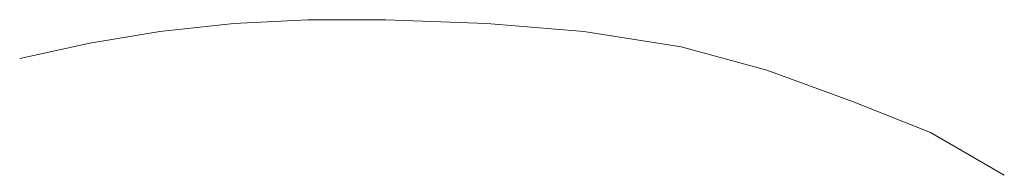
# Model space of a CAD drawing. Extents: x 261105 to 7565828, y -85627 to 5881792.
# Tile 63 of 116: x 353643.25 to 353651.29, y -24177.11 to -24175.84. Entities that reach past the tile are written whole.
import ezdxf

# ---------------------------------------------------------------- set-up
doc = ezdxf.new("R2010")
doc.units = 0
doc.header["$MEASUREMENT"] = 0
doc.layers.add('CZ-CI', color=140, linetype='Continuous', lineweight=9)

msp = doc.modelspace()

# ---------------------------------------------------------------- linework, layer by layer
at = {"layer": 'CZ-CI'}
for p, q in [((353644.996, -24175.8727, -0.0175), (353644.3919, -24175.9363, -0.0175)), ((353644.996, -24175.8727, -0.0175), (353644.3919, -24175.9363, -0.0175)), ((353644.996, -24175.8727, -0.0175), (353644.3919, -24175.9363, -0.0175)), ((353644.996, -24175.8727, -0.0175), (353644.3919, -24175.9363, -0.0175)), ((353644.996, -24175.8727, -0.0175), (353644.3919, -24175.9363, -0.0175)), ((353644.996, -24175.8727, -0.0175), (353644.3919, -24175.9363, -0.0175)), ((353644.996, -24175.8727, -0.0175), (353644.3919, -24175.9363, -0.0175)), ((353644.996, -24175.8727, -0.0175), (353644.3919, -24175.9363, -0.0175)), ((353644.996, -24175.8727, -0.0175), (353644.3919, -24175.9363, -0.0175)), ((353644.996, -24175.8727, -0.0175), (353644.3919, -24175.9363, -0.0175)), ((353644.996, -24175.8727, -0.0175), (353644.3919, -24175.9363, -0.0175)), ((353644.996, -24175.8727, -0.0175), (353644.3919, -24175.9363, -0.0175)), ((353644.996, -24175.8727, -0.0175), (353644.3919, -24175.9363, -0.0175)), ((353644.996, -24175.8727, -0.0175), (353644.3919, -24175.9363, -0.0175)), ((353644.996, -24175.8727, -0.0175), (353644.3919, -24175.9363, -0.0175)), ((353644.996, -24175.8727, -0.0175), (353644.3919, -24175.9363, -0.0175)), ((353644.996, -24175.8727, -0.0175), (353644.3919, -24175.9363, -0.0175)), ((353644.996, -24175.8727, -0.0175), (353644.3919, -24175.9363, -0.0175)), ((353644.996, -24175.8727, -0.0175), (353644.3919, -24175.9363, -0.0175)), ((353644.996, -24175.8727, -0.0175), (353644.3919, -24175.9363, -0.0175)), ((353644.996, -24175.8727, -0.0175), (353644.3919, -24175.9363, -0.0175)), ((353644.996, -24175.8727, -0.0175), (353644.3919, -24175.9363, -0.0175)), ((353644.996, -24175.8727, -0.0175), (353644.3919, -24175.9363, -0.0175)), ((353644.996, -24175.8727, -0.0175), (353644.3919, -24175.9363, -0.0175)), ((353645.6001, -24175.8409, -0.0175), (353644.996, -24175.8727, -0.0175)), ((353645.6001, -24175.8409, -0.0175), (353644.996, -24175.8727, -0.0175)), ((353645.6001, -24175.8409, -0.0175), (353644.996, -24175.8727, -0.0175)), ((353645.6001, -24175.8409, -0.0175), (353644.996, -24175.8727, -0.0175)), ((353645.6001, -24175.8409, -0.0175), (353644.996, -24175.8727, -0.0175)), ((353645.6001, -24175.8409, -0.0175), (353644.996, -24175.8727, -0.0175)), ((353645.6001, -24175.8409, -0.0175), (353644.996, -24175.8727, -0.0175)), ((353645.6001, -24175.8409, -0.0175), (353644.996, -24175.8727, -0.0175)), ((353645.6001, -24175.8409, -0.0175), (353644.996, -24175.8727, -0.0175)), ((353645.6001, -24175.8409, -0.0175), (353644.996, -24175.8727, -0.0175)), ((353645.6001, -24175.8409, -0.0175), (353644.996, -24175.8727, -0.0175)), ((353645.6001, -24175.8409, -0.0175), (353644.996, -24175.8727, -0.0175)), ((353645.6001, -24175.8409, -0.0175), (353644.996, -24175.8727, -0.0175)), ((353645.6001, -24175.8409, -0.0175), (353644.996, -24175.8727, -0.0175)), ((353645.6001, -24175.8409, -0.0175), (353644.996, -24175.8727, -0.0175)), ((353645.6001, -24175.8409, -0.0175), (353644.996, -24175.8727, -0.0175)), ((353645.6001, -24175.8409, -0.0175), (353644.996, -24175.8727, -0.0175)), ((353645.6001, -24175.8409, -0.0175), (353644.996, -24175.8727, -0.0175)), ((353645.6001, -24175.8409, -0.0175), (353644.996, -24175.8727, -0.0175)), ((353645.6001, -24175.8409, -0.0175), (353644.996, -24175.8727, -0.0175)), ((353645.6001, -24175.8409, -0.0175), (353644.996, -24175.8727, -0.0175)), ((353645.6001, -24175.8409, -0.0175), (353644.996, -24175.8727, -0.0175)), ((353645.6001, -24175.8409, -0.0175), (353644.996, -24175.8727, -0.0175)), ((353645.6001, -24175.8409, -0.0175), (353644.996, -24175.8727, -0.0175)), ((353646.236, -24175.8409, -0.0175), (353645.6001, -24175.8409, -0.0175)), ((353646.236, -24175.8409, -0.0175), (353645.6001, -24175.8409, -0.0175)), ((353646.236, -24175.8409, -0.0175), (353645.6001, -24175.8409, -0.0175)), ((353646.236, -24175.8409, -0.0175), (353645.6001, -24175.8409, -0.0175)), ((353646.236, -24175.8409, -0.0175), (353645.6001, -24175.8409, -0.0175)), ((353646.236, -24175.8409, -0.0175), (353645.6001, -24175.8409, -0.0175)), ((353646.236, -24175.8409, -0.0175), (353645.6001, -24175.8409, -0.0175)), ((353646.236, -24175.8409, -0.0175), (353645.6001, -24175.8409, -0.0175)), ((353646.236, -24175.8409, -0.0175), (353645.6001, -24175.8409, -0.0175)), ((353646.236, -24175.8409, -0.0175), (353645.6001, -24175.8409, -0.0175)), ((353646.236, -24175.8409, -0.0175), (353645.6001, -24175.8409, -0.0175)), ((353646.236, -24175.8409, -0.0175), (353645.6001, -24175.8409, -0.0175)), ((353646.236, -24175.8409, -0.0175), (353645.6001, -24175.8409, -0.0175)), ((353646.236, -24175.8409, -0.0175), (353645.6001, -24175.8409, -0.0175)), ((353646.236, -24175.8409, -0.0175), (353645.6001, -24175.8409, -0.0175)), ((353646.236, -24175.8409, -0.0175), (353645.6001, -24175.8409, -0.0175)), ((353646.236, -24175.8409, -0.0175), (353645.6001, -24175.8409, -0.0175)), ((353646.236, -24175.8409, -0.0175), (353645.6001, -24175.8409, -0.0175)), ((353646.236, -24175.8409, -0.0175), (353645.6001, -24175.8409, -0.0175)), ((353646.236, -24175.8409, -0.0175), (353645.6001, -24175.8409, -0.0175)), ((353646.236, -24175.8409, -0.0175), (353645.6001, -24175.8409, -0.0175)), ((353646.236, -24175.8409, -0.0175), (353645.6001, -24175.8409, -0.0175)), ((353646.236, -24175.8409, -0.0175), (353645.6001, -24175.8409, -0.0175)), ((353646.236, -24175.8409, -0.0175), (353645.6001, -24175.8409, -0.0175)), ((353647.0627, -24175.8727, -0.0175), (353646.236, -24175.8409, -0.0175)), ((353647.0627, -24175.8727, -0.0175), (353646.236, -24175.8409, -0.0175)), ((353647.0627, -24175.8727, -0.0175), (353646.236, -24175.8409, -0.0175)), ((353647.0627, -24175.8727, -0.0175), (353646.236, -24175.8409, -0.0175)), ((353647.0627, -24175.8727, -0.0175), (353646.236, -24175.8409, -0.0175)), ((353647.0627, -24175.8727, -0.0175), (353646.236, -24175.8409, -0.0175)), ((353647.0627, -24175.8727, -0.0175), (353646.236, -24175.8409, -0.0175)), ((353647.0627, -24175.8727, -0.0175), (353646.236, -24175.8409, -0.0175)), ((353647.0627, -24175.8727, -0.0175), (353646.236, -24175.8409, -0.0175)), ((353647.0627, -24175.8727, -0.0175), (353646.236, -24175.8409, -0.0175)), ((353647.0627, -24175.8727, -0.0175), (353646.236, -24175.8409, -0.0175)), ((353647.0627, -24175.8727, -0.0175), (353646.236, -24175.8409, -0.0175)), ((353647.0627, -24175.8727, -0.0175), (353646.236, -24175.8409, -0.0175)), ((353647.0627, -24175.8727, -0.0175), (353646.236, -24175.8409, -0.0175)), ((353647.0627, -24175.8727, -0.0175), (353646.236, -24175.8409, -0.0175)), ((353647.0627, -24175.8727, -0.0175), (353646.236, -24175.8409, -0.0175)), ((353647.0627, -24175.8727, -0.0175), (353646.236, -24175.8409, -0.0175)), ((353647.0627, -24175.8727, -0.0175), (353646.236, -24175.8409, -0.0175)), ((353647.0627, -24175.8727, -0.0175), (353646.236, -24175.8409, -0.0175)), ((353647.0627, -24175.8727, -0.0175), (353646.236, -24175.8409, -0.0175)), ((353647.0627, -24175.8727, -0.0175), (353646.236, -24175.8409, -0.0175)), ((353647.0627, -24175.8727, -0.0175), (353646.236, -24175.8409, -0.0175)), ((353647.0627, -24175.8727, -0.0175), (353646.236, -24175.8409, -0.0175)), ((353647.0627, -24175.8727, -0.0175), (353646.236, -24175.8409, -0.0175)), ((353647.8576, -24175.9363, -0.0175), (353647.0627, -24175.8727, -0.0175)), ((353647.8576, -24175.9363, -0.0175), (353647.0627, -24175.8727, -0.0175)), ((353647.8576, -24175.9363, -0.0175), (353647.0627, -24175.8727, -0.0175)), ((353647.8576, -24175.9363, -0.0175), (353647.0627, -24175.8727, -0.0175)), ((353647.8576, -24175.9363, -0.0175), (353647.0627, -24175.8727, -0.0175)), ((353647.8576, -24175.9363, -0.0175), (353647.0627, -24175.8727, -0.0175)), ((353647.8576, -24175.9363, -0.0175), (353647.0627, -24175.8727, -0.0175)), ((353647.8576, -24175.9363, -0.0175), (353647.0627, -24175.8727, -0.0175)), ((353647.8576, -24175.9363, -0.0175), (353647.0627, -24175.8727, -0.0175)), ((353647.8576, -24175.9363, -0.0175), (353647.0627, -24175.8727, -0.0175)), ((353647.8576, -24175.9363, -0.0175), (353647.0627, -24175.8727, -0.0175)), ((353647.8576, -24175.9363, -0.0175), (353647.0627, -24175.8727, -0.0175)), ((353647.8576, -24175.9363, -0.0175), (353647.0627, -24175.8727, -0.0175)), ((353647.8576, -24175.9363, -0.0175), (353647.0627, -24175.8727, -0.0175)), ((353647.8576, -24175.9363, -0.0175), (353647.0627, -24175.8727, -0.0175)), ((353647.8576, -24175.9363, -0.0175), (353647.0627, -24175.8727, -0.0175)), ((353647.8576, -24175.9363, -0.0175), (353647.0627, -24175.8727, -0.0175)), ((353647.8576, -24175.9363, -0.0175), (353647.0627, -24175.8727, -0.0175)), ((353647.8576, -24175.9363, -0.0175), (353647.0627, -24175.8727, -0.0175)), ((353647.8576, -24175.9363, -0.0175), (353647.0627, -24175.8727, -0.0175)), ((353647.8576, -24175.9363, -0.0175), (353647.0627, -24175.8727, -0.0175)), ((353647.8576, -24175.9363, -0.0175), (353647.0627, -24175.8727, -0.0175)), ((353647.8576, -24175.9363, -0.0175), (353647.0627, -24175.8727, -0.0175)), ((353647.8576, -24175.9363, -0.0175), (353647.0627, -24175.8727, -0.0175)), ((353644.3919, -24175.9363, -0.0175), (353643.8195, -24176.0317, -0.0175)), ((353644.3919, -24175.9363, -0.0175), (353643.8195, -24176.0317, -0.0175)), ((353644.3919, -24175.9363, -0.0175), (353643.8195, -24176.0317, -0.0175)), ((353644.3919, -24175.9363, -0.0175), (353643.8195, -24176.0317, -0.0175)), ((353644.3919, -24175.9363, -0.0175), (353643.8195, -24176.0317, -0.0175)), ((353644.3919, -24175.9363, -0.0175), (353643.8195, -24176.0317, -0.0175)), ((353644.3919, -24175.9363, -0.0175), (353643.8195, -24176.0317, -0.0175)), ((353644.3919, -24175.9363, -0.0175), (353643.8195, -24176.0317, -0.0175)), ((353644.3919, -24175.9363, -0.0175), (353643.8195, -24176.0317, -0.0175)), ((353644.3919, -24175.9363, -0.0175), (353643.8195, -24176.0317, -0.0175)), ((353644.3919, -24175.9363, -0.0175), (353643.8195, -24176.0317, -0.0175)), ((353644.3919, -24175.9363, -0.0175), (353643.8195, -24176.0317, -0.0175)), ((353644.3919, -24175.9363, -0.0175), (353643.8195, -24176.0317, -0.0175)), ((353644.3919, -24175.9363, -0.0175), (353643.8195, -24176.0317, -0.0175)), ((353644.3919, -24175.9363, -0.0175), (353643.8195, -24176.0317, -0.0175)), ((353644.3919, -24175.9363, -0.0175), (353643.8195, -24176.0317, -0.0175)), ((353644.3919, -24175.9363, -0.0175), (353643.8195, -24176.0317, -0.0175)), ((353644.3919, -24175.9363, -0.0175), (353643.8195, -24176.0317, -0.0175)), ((353644.3919, -24175.9363, -0.0175), (353643.8195, -24176.0317, -0.0175)), ((353644.3919, -24175.9363, -0.0175), (353643.8195, -24176.0317, -0.0175)), ((353644.3919, -24175.9363, -0.0175), (353643.8195, -24176.0317, -0.0175)), ((353644.3919, -24175.9363, -0.0175), (353643.8195, -24176.0317, -0.0175)), ((353644.3919, -24175.9363, -0.0175), (353643.8195, -24176.0317, -0.0175)), ((353644.3919, -24175.9363, -0.0175), (353643.8195, -24176.0317, -0.0175)), ((353648.6525, -24176.0635, -0.0175), (353647.8576, -24175.9363, -0.0175)), ((353648.6525, -24176.0635, -0.0175), (353647.8576, -24175.9363, -0.0175)), ((353648.6525, -24176.0635, -0.0175), (353647.8576, -24175.9363, -0.0175)), ((353648.6525, -24176.0635, -0.0175), (353647.8576, -24175.9363, -0.0175)), ((353648.6525, -24176.0635, -0.0175), (353647.8576, -24175.9363, -0.0175)), ((353648.6525, -24176.0635, -0.0175), (353647.8576, -24175.9363, -0.0175)), ((353648.6525, -24176.0635, -0.0175), (353647.8576, -24175.9363, -0.0175)), ((353648.6525, -24176.0635, -0.0175), (353647.8576, -24175.9363, -0.0175)), ((353648.6525, -24176.0635, -0.0175), (353647.8576, -24175.9363, -0.0175)), ((353648.6525, -24176.0635, -0.0175), (353647.8576, -24175.9363, -0.0175)), ((353648.6525, -24176.0635, -0.0175), (353647.8576, -24175.9363, -0.0175)), ((353648.6525, -24176.0635, -0.0175), (353647.8576, -24175.9363, -0.0175)), ((353648.6525, -24176.0635, -0.0175), (353647.8576, -24175.9363, -0.0175)), ((353648.6525, -24176.0635, -0.0175), (353647.8576, -24175.9363, -0.0175)), ((353648.6525, -24176.0635, -0.0175), (353647.8576, -24175.9363, -0.0175)), ((353648.6525, -24176.0635, -0.0175), (353647.8576, -24175.9363, -0.0175)), ((353648.6525, -24176.0635, -0.0175), (353647.8576, -24175.9363, -0.0175)), ((353648.6525, -24176.0635, -0.0175), (353647.8576, -24175.9363, -0.0175)), ((353648.6525, -24176.0635, -0.0175), (353647.8576, -24175.9363, -0.0175)), ((353648.6525, -24176.0635, -0.0175), (353647.8576, -24175.9363, -0.0175)), ((353648.6525, -24176.0635, -0.0175), (353647.8576, -24175.9363, -0.0175)), ((353648.6525, -24176.0635, -0.0175), (353647.8576, -24175.9363, -0.0175)), ((353648.6525, -24176.0635, -0.0175), (353647.8576, -24175.9363, -0.0175)), ((353648.6525, -24176.0635, -0.0175), (353647.8576, -24175.9363, -0.0175)), ((353643.8195, -24176.0317, -0.0175), (353643.2472, -24176.1589, -0.0175)), ((353643.8195, -24176.0317, -0.0175), (353643.2472, -24176.1589, -0.0175)), ((353643.8195, -24176.0317, -0.0175), (353643.2472, -24176.1589, -0.0175)), ((353643.8195, -24176.0317, -0.0175), (353643.2472, -24176.1589, -0.0175)), ((353643.8195, -24176.0317, -0.0175), (353643.2472, -24176.1589, -0.0175)), ((353643.8195, -24176.0317, -0.0175), (353643.2472, -24176.1589, -0.0175)), ((353643.8195, -24176.0317, -0.0175), (353643.2472, -24176.1589, -0.0175)), ((353643.8195, -24176.0317, -0.0175), (353643.2472, -24176.1589, -0.0175)), ((353643.8195, -24176.0317, -0.0175), (353643.2472, -24176.1589, -0.0175)), ((353643.8195, -24176.0317, -0.0175), (353643.2472, -24176.1589, -0.0175)), ((353643.8195, -24176.0317, -0.0175), (353643.2472, -24176.1589, -0.0175)), ((353643.8195, -24176.0317, -0.0175), (353643.2472, -24176.1589, -0.0175)), ((353643.8195, -24176.0317, -0.0175), (353643.2472, -24176.1589, -0.0175)), ((353643.8195, -24176.0317, -0.0175), (353643.2472, -24176.1589, -0.0175)), ((353643.8195, -24176.0317, -0.0175), (353643.2472, -24176.1589, -0.0175)), ((353643.8195, -24176.0317, -0.0175), (353643.2472, -24176.1589, -0.0175)), ((353643.8195, -24176.0317, -0.0175), (353643.2472, -24176.1589, -0.0175)), ((353643.8195, -24176.0317, -0.0175), (353643.2472, -24176.1589, -0.0175)), ((353643.8195, -24176.0317, -0.0175), (353643.2472, -24176.1589, -0.0175)), ((353643.8195, -24176.0317, -0.0175), (353643.2472, -24176.1589, -0.0175)), ((353643.8195, -24176.0317, -0.0175), (353643.2472, -24176.1589, -0.0175)), ((353643.8195, -24176.0317, -0.0175), (353643.2472, -24176.1589, -0.0175)), ((353643.8195, -24176.0317, -0.0175), (353643.2472, -24176.1589, -0.0175)), ((353643.8195, -24176.0317, -0.0175), (353643.2472, -24176.1589, -0.0175)), ((353649.352, -24176.2543, -0.0175), (353648.6525, -24176.0635, -0.0175)), ((353649.352, -24176.2543, -0.0175), (353648.6525, -24176.0635, -0.0175)), ((353649.352, -24176.2543, -0.0175), (353648.6525, -24176.0635, -0.0175)), ((353649.352, -24176.2543, -0.0175), (353648.6525, -24176.0635, -0.0175)), ((353649.352, -24176.2543, -0.0175), (353648.6525, -24176.0635, -0.0175)), ((353649.352, -24176.2543, -0.0175), (353648.6525, -24176.0635, -0.0175)), ((353649.352, -24176.2543, -0.0175), (353648.6525, -24176.0635, -0.0175)), ((353649.352, -24176.2543, -0.0175), (353648.6525, -24176.0635, -0.0175)), ((353649.352, -24176.2543, -0.0175), (353648.6525, -24176.0635, -0.0175)), ((353649.352, -24176.2543, -0.0175), (353648.6525, -24176.0635, -0.0175)), ((353649.352, -24176.2543, -0.0175), (353648.6525, -24176.0635, -0.0175)), ((353649.352, -24176.2543, -0.0175), (353648.6525, -24176.0635, -0.0175)), ((353649.352, -24176.2543, -0.0175), (353648.6525, -24176.0635, -0.0175)), ((353649.352, -24176.2543, -0.0175), (353648.6525, -24176.0635, -0.0175)), ((353649.352, -24176.2543, -0.0175), (353648.6525, -24176.0635, -0.0175)), ((353649.352, -24176.2543, -0.0175), (353648.6525, -24176.0635, -0.0175)), ((353649.352, -24176.2543, -0.0175), (353648.6525, -24176.0635, -0.0175)), ((353649.352, -24176.2543, -0.0175), (353648.6525, -24176.0635, -0.0175)), ((353649.352, -24176.2543, -0.0175), (353648.6525, -24176.0635, -0.0175)), ((353649.352, -24176.2543, -0.0175), (353648.6525, -24176.0635, -0.0175)), ((353649.352, -24176.2543, -0.0175), (353648.6525, -24176.0635, -0.0175)), ((353649.352, -24176.2543, -0.0175), (353648.6525, -24176.0635, -0.0175)), ((353649.352, -24176.2543, -0.0175), (353648.6525, -24176.0635, -0.0175)), ((353649.352, -24176.2543, -0.0175), (353648.6525, -24176.0635, -0.0175)), ((353650.0516, -24176.5087, -0.0175), (353649.352, -24176.2543, -0.0175)), ((353650.0516, -24176.5087, -0.0175), (353649.352, -24176.2543, -0.0175)), ((353650.0516, -24176.5087, -0.0175), (353649.352, -24176.2543, -0.0175)), ((353650.0516, -24176.5087, -0.0175), (353649.352, -24176.2543, -0.0175)), ((353650.0516, -24176.5087, -0.0175), (353649.352, -24176.2543, -0.0175)), ((353650.0516, -24176.5087, -0.0175), (353649.352, -24176.2543, -0.0175)), ((353650.0516, -24176.5087, -0.0175), (353649.352, -24176.2543, -0.0175)), ((353650.0516, -24176.5087, -0.0175), (353649.352, -24176.2543, -0.0175)), ((353650.0516, -24176.5087, -0.0175), (353649.352, -24176.2543, -0.0175)), ((353650.0516, -24176.5087, -0.0175), (353649.352, -24176.2543, -0.0175)), ((353650.0516, -24176.5087, -0.0175), (353649.352, -24176.2543, -0.0175)), ((353650.0516, -24176.5087, -0.0175), (353649.352, -24176.2543, -0.0175)), ((353650.0516, -24176.5087, -0.0175), (353649.352, -24176.2543, -0.0175)), ((353650.0516, -24176.5087, -0.0175), (353649.352, -24176.2543, -0.0175)), ((353650.0516, -24176.5087, -0.0175), (353649.352, -24176.2543, -0.0175)), ((353650.0516, -24176.5087, -0.0175), (353649.352, -24176.2543, -0.0175)), ((353650.0516, -24176.5087, -0.0175), (353649.352, -24176.2543, -0.0175)), ((353650.0516, -24176.5087, -0.0175), (353649.352, -24176.2543, -0.0175)), ((353650.0516, -24176.5087, -0.0175), (353649.352, -24176.2543, -0.0175)), ((353650.0516, -24176.5087, -0.0175), (353649.352, -24176.2543, -0.0175)), ((353650.0516, -24176.5087, -0.0175), (353649.352, -24176.2543, -0.0175)), ((353650.0516, -24176.5087, -0.0175), (353649.352, -24176.2543, -0.0175)), ((353650.0516, -24176.5087, -0.0175), (353649.352, -24176.2543, -0.0175)), ((353650.0516, -24176.5087, -0.0175), (353649.352, -24176.2543, -0.0175)), ((353650.6875, -24176.763, -0.0175), (353650.0516, -24176.5087, -0.0175)), ((353650.6875, -24176.763, -0.0175), (353650.0516, -24176.5087, -0.0175)), ((353650.6875, -24176.763, -0.0175), (353650.0516, -24176.5087, -0.0175)), ((353650.6875, -24176.763, -0.0175), (353650.0516, -24176.5087, -0.0175)), ((353650.6875, -24176.763, -0.0175), (353650.0516, -24176.5087, -0.0175)), ((353650.6875, -24176.763, -0.0175), (353650.0516, -24176.5087, -0.0175)), ((353650.6875, -24176.763, -0.0175), (353650.0516, -24176.5087, -0.0175)), ((353650.6875, -24176.763, -0.0175), (353650.0516, -24176.5087, -0.0175)), ((353650.6875, -24176.763, -0.0175), (353650.0516, -24176.5087, -0.0175)), ((353650.6875, -24176.763, -0.0175), (353650.0516, -24176.5087, -0.0175)), ((353650.6875, -24176.763, -0.0175), (353650.0516, -24176.5087, -0.0175)), ((353650.6875, -24176.763, -0.0175), (353650.0516, -24176.5087, -0.0175)), ((353650.6875, -24176.763, -0.0175), (353650.0516, -24176.5087, -0.0175)), ((353650.6875, -24176.763, -0.0175), (353650.0516, -24176.5087, -0.0175)), ((353650.6875, -24176.763, -0.0175), (353650.0516, -24176.5087, -0.0175)), ((353650.6875, -24176.763, -0.0175), (353650.0516, -24176.5087, -0.0175)), ((353650.6875, -24176.763, -0.0175), (353650.0516, -24176.5087, -0.0175)), ((353650.6875, -24176.763, -0.0175), (353650.0516, -24176.5087, -0.0175)), ((353650.6875, -24176.763, -0.0175), (353650.0516, -24176.5087, -0.0175)), ((353650.6875, -24176.763, -0.0175), (353650.0516, -24176.5087, -0.0175)), ((353650.6875, -24176.763, -0.0175), (353650.0516, -24176.5087, -0.0175)), ((353650.6875, -24176.763, -0.0175), (353650.0516, -24176.5087, -0.0175)), ((353650.6875, -24176.763, -0.0175), (353650.0516, -24176.5087, -0.0175)), ((353650.6875, -24176.763, -0.0175), (353650.0516, -24176.5087, -0.0175)), ((353651.2916, -24177.1128, -0.0175), (353650.6875, -24176.763, -0.0175)), ((353651.2916, -24177.1128, -0.0175), (353650.6875, -24176.763, -0.0175)), ((353651.2916, -24177.1128, -0.0175), (353650.6875, -24176.763, -0.0175)), ((353651.2916, -24177.1128, -0.0175), (353650.6875, -24176.763, -0.0175)), ((353651.2916, -24177.1128, -0.0175), (353650.6875, -24176.763, -0.0175)), ((353651.2916, -24177.1128, -0.0175), (353650.6875, -24176.763, -0.0175)), ((353651.2916, -24177.1128, -0.0175), (353650.6875, -24176.763, -0.0175)), ((353651.2916, -24177.1128, -0.0175), (353650.6875, -24176.763, -0.0175)), ((353651.2916, -24177.1128, -0.0175), (353650.6875, -24176.763, -0.0175)), ((353651.2916, -24177.1128, -0.0175), (353650.6875, -24176.763, -0.0175)), ((353651.2916, -24177.1128, -0.0175), (353650.6875, -24176.763, -0.0175)), ((353651.2916, -24177.1128, -0.0175), (353650.6875, -24176.763, -0.0175)), ((353651.2916, -24177.1128, -0.0175), (353650.6875, -24176.763, -0.0175)), ((353651.2916, -24177.1128, -0.0175), (353650.6875, -24176.763, -0.0175)), ((353651.2916, -24177.1128, -0.0175), (353650.6875, -24176.763, -0.0175)), ((353651.2916, -24177.1128, -0.0175), (353650.6875, -24176.763, -0.0175)), ((353651.2916, -24177.1128, -0.0175), (353650.6875, -24176.763, -0.0175)), ((353651.2916, -24177.1128, -0.0175), (353650.6875, -24176.763, -0.0175)), ((353651.2916, -24177.1128, -0.0175), (353650.6875, -24176.763, -0.0175)), ((353651.2916, -24177.1128, -0.0175), (353650.6875, -24176.763, -0.0175)), ((353651.2916, -24177.1128, -0.0175), (353650.6875, -24176.763, -0.0175)), ((353651.2916, -24177.1128, -0.0175), (353650.6875, -24176.763, -0.0175)), ((353651.2916, -24177.1128, -0.0175), (353650.6875, -24176.763, -0.0175)), ((353651.2916, -24177.1128, -0.0175), (353650.6875, -24176.763, -0.0175))]:
    msp.add_line(p, q, dxfattribs=at)

doc.saveas('drawing.dxf')
